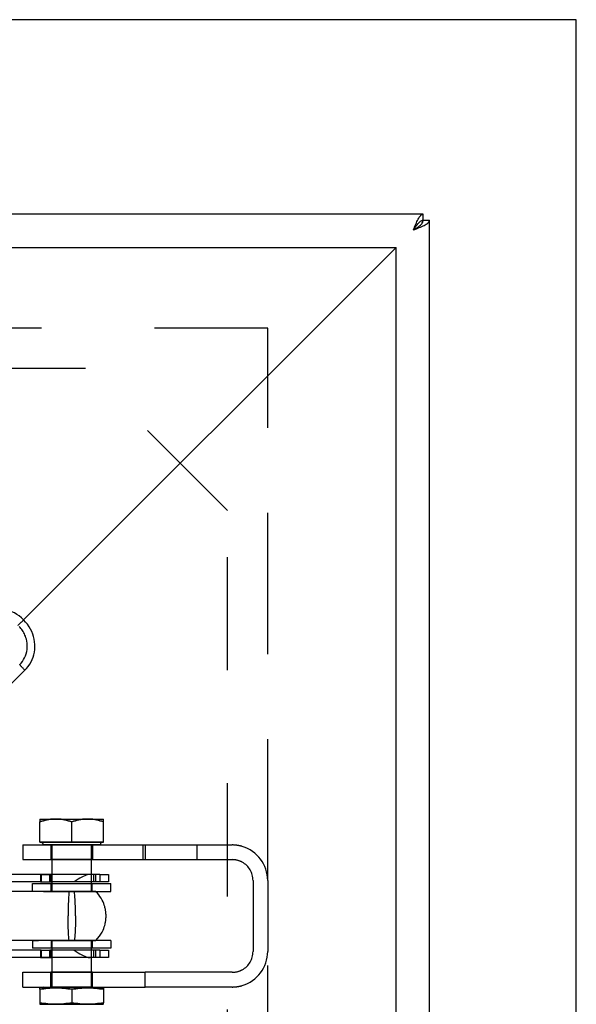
# Model space of a CAD drawing. Header units: millimetres. Extents: x 0 to 4200, y 0 to 2970.
# Tile 9 of 22: x 1583 to 1697, y 1240 to 1441. Entities that reach past the tile are written whole.
import ezdxf

# ---------------------------------------------------------------- set-up
doc = ezdxf.new("R2010")
doc.units = ezdxf.units.MM
doc.header["$LTSCALE"] = 231
doc.linetypes.add('HIDDEN', pattern=[0.2, 0.1, -0.1])
doc.layers.get('0').update_dxf_attribs({"linetype": 'CONTINUOUS'})
doc.layers.add('DEFAULT_2', color=8, linetype='HIDDEN')

msp = doc.modelspace()

# ---------------------------------------------------------------- linework, layer by layer
at = {"color": 7, "linetype": 'CONTINUOUS'}
for p, q in [((1696.72, 1440.7), (770.72, 1440.7)), ((1696.72, 514.7), (1696.72, 1440.7)), ((1665.47, 1401), (821.37, 1401)), ((1665.47, 1399.75), (1665.47, 1401)), ((1665.47, 1399.75), (1666.72, 1399.75)), ((1666.72, 555.65), (1666.72, 1399.75)), ((826.93, 1394.2), (1659.92, 1394.2)), ((1583.88, 1318.16), (1659.92, 1394.2)), ((1659.92, 561.21), (1659.92, 1394.2))]:
    msp.add_line(p, q, dxfattribs=at)
at = {"color": 9, "linetype": 'CONTINUOUS'}
msp.add_line((1347.37, 1071.09), (1584.15, 1307.87), dxfattribs=at)
at = {"color": 7, "linetype": 'CONTINUOUS'}
for points in [[(1663.49, 1397.77), (1663.61, 1398.07), (1663.72, 1398.37), (1663.84, 1398.66), (1663.96, 1398.94), (1664.07, 1399.21), (1664.19, 1399.47), (1664.31, 1399.72), (1664.42, 1399.95), (1664.54, 1400.16), (1664.66, 1400.35), (1664.77, 1400.52), (1664.89, 1400.66), (1665.01, 1400.78), (1665.12, 1400.88), (1665.24, 1400.95), (1665.35, 1400.99), (1665.47, 1401)], [(1663.49, 1397.77), (1663.71, 1397.91), (1663.93, 1398.05), (1664.14, 1398.2), (1664.35, 1398.34), (1664.54, 1398.48), (1664.73, 1398.62), (1664.89, 1398.76), (1665.04, 1398.9), (1665.17, 1399.05), (1665.27, 1399.19), (1665.36, 1399.33), (1665.42, 1399.47), (1665.46, 1399.61), (1665.47, 1399.75)], [(1663.49, 1397.77), (1663.63, 1397.99), (1663.77, 1398.21), (1663.91, 1398.43), (1664.06, 1398.63), (1664.2, 1398.83), (1664.34, 1399.01), (1664.48, 1399.17), (1664.62, 1399.32), (1664.76, 1399.45), (1664.91, 1399.56), (1665.05, 1399.64), (1665.19, 1399.7), (1665.33, 1399.74), (1665.47, 1399.75)], [(1663.49, 1397.77), (1663.79, 1397.89), (1664.08, 1398), (1664.37, 1398.12), (1664.66, 1398.24), (1664.93, 1398.35), (1665.19, 1398.47), (1665.44, 1398.59), (1665.67, 1398.7), (1665.88, 1398.82), (1666.07, 1398.94), (1666.24, 1399.05), (1666.38, 1399.17), (1666.5, 1399.29), (1666.6, 1399.4), (1666.67, 1399.52), (1666.71, 1399.64), (1666.72, 1399.75)], [(1665.41, 1399.75), (1664.95, 1399.55), (1664.84, 1399.51)], [(1665.23, 1399.12), (1665.27, 1399.23), (1665.47, 1399.7)], [(1582.76, 1317.04), (1582.8, 1317.08), (1582.85, 1317.13), (1582.92, 1317.2), (1583, 1317.28), (1583.08, 1317.36), (1583.18, 1317.46), (1583.28, 1317.56), (1583.39, 1317.67), (1583.51, 1317.79), (1583.63, 1317.91), (1583.75, 1318.03), (1583.88, 1318.16)]]:
    msp.add_lwpolyline(points, dxfattribs=at)
at = {"color": 9, "linetype": 'CONTINUOUS'}
for points in [[(1583.88, 1318.16), (1583.44, 1318.57), (1582.97, 1318.96), (1582.49, 1319.29), (1582, 1319.58), (1581.5, 1319.83), (1580.98, 1320.04), (1580.46, 1320.21), (1579.94, 1320.34), (1579.4, 1320.42), (1578.87, 1320.47), (1578.34, 1320.47), (1577.8, 1320.44), (1577.28, 1320.36), (1576.76, 1320.25), (1576.25, 1320.1), (1575.76, 1319.91), (1575.28, 1319.68), (1574.82, 1319.41), (1574.38, 1319.12), (1573.97, 1318.79), (1573.59, 1318.44)], [(1583.09, 1309.02), (1583.39, 1309.34), (1583.65, 1309.68), (1583.89, 1310.05), (1584.1, 1310.43), (1584.28, 1310.83), (1584.42, 1311.24), (1584.53, 1311.67), (1584.61, 1312.1), (1584.65, 1312.53), (1584.65, 1312.97), (1584.62, 1313.41), (1584.55, 1313.83), (1584.47, 1314.2), (1584.37, 1314.52), (1584.27, 1314.81), (1584.16, 1315.07), (1584.04, 1315.31), (1583.92, 1315.54), (1583.79, 1315.76), (1583.65, 1315.98), (1583.5, 1316.19), (1583.33, 1316.41), (1583.16, 1316.62), (1582.96, 1316.83)], [(1584.15, 1307.87), (1584.51, 1308.26), (1584.84, 1308.67), (1585.13, 1309.1), (1585.4, 1309.56), (1585.62, 1310.04), (1585.82, 1310.53), (1585.97, 1311.04), (1586.08, 1311.56), (1586.16, 1312.08), (1586.19, 1312.62), (1586.19, 1313.15), (1586.14, 1313.68), (1586.06, 1314.22), (1585.93, 1314.74), (1585.76, 1315.26), (1585.55, 1315.78), (1585.3, 1316.28), (1585.01, 1316.77), (1584.67, 1317.25), (1584.3, 1317.72), (1583.88, 1318.16)], [(1584.15, 1307.87), (1584.02, 1308), (1583.89, 1308.14), (1583.77, 1308.27), (1583.65, 1308.39), (1583.54, 1308.51), (1583.44, 1308.62), (1583.34, 1308.72), (1583.26, 1308.81), (1583.19, 1308.89), (1583.14, 1308.96), (1583.09, 1309.02)]]:
    msp.add_lwpolyline(points, dxfattribs=at)
at = {"layer": 'DEFAULT_2', "color": 8, "linetype": 'HIDDEN'}
for p, q in [((1633.72, 1377.7), (833.72, 1377.7)), ((1633.72, 1377.7), (1248.72, 1377.7)), ((1633.72, 577.7), (1633.72, 1377.7)), ((1633.72, 1264.95), (1633.72, 1377.7)), ((1596.53, 1369.49), (870.91, 1369.49)), ((1625.51, 1340.51), (1596.53, 1369.49)), ((1625.51, 614.89), (1625.51, 1340.51)), ((1587.22, 1277.5), (1587.22, 1276.92)), ((1587.22, 1277.5), (1590.47, 1277.5)), ((1587.22, 1272.8), (1587.22, 1276.92)), ((1590.47, 1277.5), (1596.97, 1277.5)), ((1593.72, 1272.8), (1593.72, 1276.92)), ((1593.72, 1272.8), (1593.72, 1276.92)), ((1596.97, 1277.5), (1600.22, 1277.5)), ((1600.22, 1276.92), (1600.22, 1277.5)), ((1600.22, 1272.8), (1600.22, 1276.92)), ((1587.22, 1272.8), (1593.72, 1272.8)), ((1587.31, 1272.8), (1588.17, 1272.8)), ((1593.72, 1272.8), (1588.17, 1272.8)), ((1600.14, 1272.8), (1593.72, 1272.8)), ((1593.72, 1272.8), (1600.22, 1272.8)), ((1583.72, 1272.2), (1587.91, 1272.2)), ((1583.72, 1272.2), (1583.72, 1269.2)), ((1588.69, 1272.2), (1587.91, 1272.2)), ((1587.91, 1272.2), (1589.47, 1272.2)), ((1599.54, 1272.2), (1588.69, 1272.2)), ((1589.47, 1272.2), (1597.97, 1272.2)), ((1589.47, 1272.2), (1589.72, 1272.2)), ((1589.47, 1272.2), (1589.47, 1269.2)), ((1593.72, 1272.2), (1589.72, 1272.2)), ((1589.72, 1269.2), (1589.72, 1272.2)), ((1589.72, 1272.2), (1597.72, 1272.2)), ((1597.72, 1272.2), (1593.72, 1272.2)), ((1597.72, 1269.2), (1597.72, 1272.2)), ((1597.72, 1272.2), (1597.97, 1272.2)), ((1597.97, 1272.2), (1599.54, 1272.2)), ((1597.97, 1272.2), (1597.97, 1269.2)), ((1599.54, 1272.2), (1608.22, 1272.2)), ((1608.22, 1272.2), (1608.72, 1272.2)), ((1608.22, 1272.2), (1608.22, 1269.2)), ((1608.72, 1272.2), (1608.72, 1269.2)), ((1608.72, 1272.2), (1611.93, 1272.2)), ((1608.72, 1272.2), (1608.72, 1269.2)), ((1611.93, 1272.2), (1614.02, 1272.2)), ((1614.02, 1272.2), (1626.47, 1272.2)), ((1619.22, 1272.2), (1619.22, 1269.2)), ((1583.72, 1269.2), (1589.47, 1269.2)), ((1589.47, 1269.2), (1597.97, 1269.2)), ((1589.72, 1269.2), (1589.47, 1269.2)), ((1589.72, 1266.2), (1589.72, 1269.2)), ((1597.72, 1269.2), (1589.72, 1269.2)), ((1597.72, 1266.2), (1597.72, 1269.2)), ((1597.97, 1269.2), (1597.72, 1269.2)), ((1597.97, 1269.2), (1608.22, 1269.2)), ((1608.22, 1269.2), (1608.72, 1269.2)), ((1608.72, 1269.2), (1611.93, 1269.2)), ((1611.93, 1269.2), (1614.02, 1269.2)), ((1614.02, 1269.2), (1626.47, 1269.2)), ((1587.31, 1266.2), (1570.93, 1266.2)), ((1587.31, 1266.2), (1570.93, 1266.2)), ((1587.31, 1264.7), (1579.31, 1264.7)), ((1587.31, 1266.2), (1587.31, 1264.7)), ((1587.47, 1266.2), (1587.31, 1266.2)), ((1587.35, 1266.2), (1587.31, 1266.2)), ((1587.31, 1266.2), (1587.39, 1266.2)), ((1587.31, 1264.7), (1587.39, 1264.7)), ((1587.35, 1264.7), (1587.31, 1264.7)), ((1587.47, 1266.2), (1587.35, 1266.2)), ((1587.47, 1264.7), (1587.35, 1264.7)), ((1587.39, 1266.2), (1587.47, 1266.2)), ((1587.39, 1264.7), (1587.47, 1264.7)), ((1587.47, 1266.2), (1587.47, 1264.7)), ((1589.22, 1266.2), (1587.47, 1266.2)), ((1587.47, 1266.2), (1589.51, 1266.2)), ((1587.47, 1264.7), (1589.51, 1264.7)), ((1589.22, 1264.7), (1589.22, 1266.2)), ((1589.51, 1266.2), (1589.22, 1266.2)), ((1589.43, 1266.2), (1589.22, 1266.2)), ((1589.43, 1264.7), (1589.22, 1264.7)), ((1589.55, 1266.2), (1589.43, 1266.2)), ((1589.55, 1264.7), (1589.43, 1264.7)), ((1589.72, 1266.2), (1589.51, 1266.2)), ((1599.45, 1266.2), (1589.51, 1266.2)), ((1589.51, 1264.7), (1589.51, 1266.2)), ((1599.45, 1264.7), (1589.51, 1264.7)), ((1589.72, 1266.2), (1589.55, 1266.2)), ((1589.72, 1264.7), (1589.55, 1264.7)), ((1589.72, 1264.7), (1589.72, 1266.2)), ((1593.23, 1266.2), (1589.72, 1266.2)), ((1593.23, 1266.2), (1589.72, 1266.2)), ((1589.72, 1264.3), (1589.72, 1264.7)), ((1593.23, 1264.7), (1589.72, 1264.7)), ((1597.42, 1266.2), (1593.23, 1266.2)), ((1597.48, 1266.2), (1593.23, 1266.2)), ((1597.72, 1264.7), (1593.23, 1264.7)), ((1597.48, 1266.2), (1597.42, 1266.2)), ((1597.72, 1266.2), (1597.48, 1266.2)), ((1597.72, 1264.7), (1597.72, 1266.2)), ((1598.22, 1266.2), (1597.72, 1266.2)), ((1597.72, 1264.3), (1597.72, 1264.7)), ((1598.22, 1264.7), (1597.72, 1264.7)), ((1598.22, 1264.7), (1598.22, 1266.2)), ((1598.61, 1264.7), (1598.61, 1266.2)), ((1599.45, 1266.2), (1601.24, 1266.2)), ((1599.45, 1266.2), (1599.45, 1264.7)), ((1601.24, 1264.7), (1599.45, 1264.7)), ((1601.22, 1266.2), (1601.22, 1264.7)), ((1601.24, 1266.2), (1601.24, 1264.7)), ((1630.72, 1264.95), (1630.72, 1250.45)), ((1633.72, 1264.95), (1633.72, 1250.45)), ((1587.97, 1262.7), (1579.84, 1262.7)), ((1585.72, 1264.3), (1589.52, 1264.3)), ((1585.72, 1262.7), (1585.72, 1264.3)), ((1586.9, 1262.7), (1585.72, 1262.7)), ((1593.19, 1262.7), (1586.9, 1262.7)), ((1587.97, 1262.7), (1593.72, 1262.7)), ((1589.52, 1262.7), (1589.52, 1264.3)), ((1589.52, 1264.3), (1589.72, 1264.3)), ((1589.52, 1264.3), (1593.72, 1264.3)), ((1589.52, 1262.7), (1593.72, 1262.7)), ((1589.72, 1262.7), (1589.72, 1264.3)), ((1589.72, 1264.3), (1593.72, 1264.3)), ((1593.72, 1262.7), (1589.72, 1262.7)), ((1598.62, 1262.7), (1593.19, 1262.7)), ((1593.72, 1264.3), (1597.72, 1264.3)), ((1593.72, 1264.3), (1597.92, 1264.3)), ((1597.72, 1262.7), (1593.72, 1262.7)), ((1593.72, 1262.7), (1597.92, 1262.7)), ((1593.72, 1262.7), (1594.26, 1262.7)), ((1594.26, 1262.7), (1594.29, 1262.7)), ((1594.29, 1262.7), (1597.72, 1262.7)), ((1597.72, 1262.7), (1597.72, 1264.3)), ((1597.72, 1264.3), (1597.92, 1264.3)), ((1597.72, 1262.7), (1598.62, 1262.7)), ((1597.92, 1262.7), (1597.92, 1264.3)), ((1597.92, 1264.3), (1601.72, 1264.3)), ((1598.62, 1262.7), (1601.72, 1262.7)), ((1601.72, 1262.7), (1601.72, 1264.3)), ((1587.97, 1252.7), (1579.84, 1252.7)), ((1585.72, 1252.7), (1586.9, 1252.7)), ((1585.72, 1252.7), (1585.72, 1251.1)), ((1593.19, 1252.7), (1586.9, 1252.7)), ((1593.72, 1252.7), (1587.97, 1252.7)), ((1589.52, 1252.7), (1589.52, 1251.1)), ((1593.72, 1252.7), (1589.52, 1252.7)), ((1589.72, 1252.7), (1593.72, 1252.7)), ((1589.72, 1251.1), (1589.72, 1252.7)), ((1593.19, 1252.7), (1598.62, 1252.7)), ((1597.92, 1252.7), (1593.72, 1252.7)), ((1593.72, 1252.7), (1597.72, 1252.7)), ((1594.26, 1252.7), (1593.72, 1252.7)), ((1594.29, 1252.7), (1594.26, 1252.7)), ((1597.72, 1252.7), (1594.29, 1252.7)), ((1597.72, 1251.1), (1597.72, 1252.7)), ((1598.62, 1252.7), (1597.72, 1252.7)), ((1597.92, 1252.7), (1597.92, 1251.1)), ((1601.72, 1252.7), (1598.62, 1252.7)), ((1601.72, 1252.7), (1601.72, 1251.1)), ((1587.31, 1250.7), (1579.31, 1250.7)), ((1589.52, 1251.1), (1585.72, 1251.1)), ((1587.31, 1250.7), (1587.31, 1249.2)), ((1587.35, 1250.7), (1587.31, 1250.7)), ((1587.31, 1250.7), (1587.39, 1250.7)), ((1587.47, 1250.7), (1587.35, 1250.7)), ((1587.39, 1250.7), (1587.47, 1250.7)), ((1587.47, 1250.7), (1587.47, 1249.2)), ((1587.47, 1250.7), (1589.51, 1250.7)), ((1589.22, 1249.2), (1589.22, 1250.7)), ((1589.43, 1250.7), (1589.22, 1250.7)), ((1589.55, 1250.7), (1589.43, 1250.7)), ((1599.45, 1250.7), (1589.51, 1250.7)), ((1589.51, 1249.2), (1589.51, 1250.7)), ((1589.72, 1251.1), (1589.52, 1251.1)), ((1593.72, 1251.1), (1589.52, 1251.1)), ((1589.72, 1250.7), (1589.55, 1250.7)), ((1589.72, 1250.7), (1589.72, 1251.1)), ((1593.72, 1251.1), (1589.72, 1251.1)), ((1589.72, 1249.2), (1589.72, 1250.7)), ((1593.23, 1250.7), (1589.72, 1250.7)), ((1597.72, 1250.7), (1593.23, 1250.7)), ((1597.72, 1251.1), (1593.72, 1251.1)), ((1597.92, 1251.1), (1593.72, 1251.1)), ((1597.72, 1250.7), (1597.72, 1251.1)), ((1597.92, 1251.1), (1597.72, 1251.1)), ((1597.72, 1249.2), (1597.72, 1250.7)), ((1598.22, 1250.7), (1597.72, 1250.7)), ((1601.72, 1251.1), (1597.92, 1251.1)), ((1598.22, 1249.2), (1598.22, 1250.7)), ((1598.61, 1249.2), (1598.61, 1250.7)), ((1599.45, 1250.7), (1601.24, 1250.7)), ((1599.45, 1250.7), (1599.45, 1249.2)), ((1601.22, 1250.7), (1601.22, 1249.2)), ((1601.24, 1250.7), (1601.24, 1249.2)), ((1587.31, 1249.2), (1570.93, 1249.2)), ((1587.31, 1249.2), (1570.93, 1249.2)), ((1587.31, 1249.2), (1587.39, 1249.2)), ((1587.35, 1249.2), (1587.31, 1249.2)), ((1587.47, 1249.2), (1587.31, 1249.2)), ((1587.47, 1249.2), (1587.35, 1249.2)), ((1587.39, 1249.2), (1587.47, 1249.2)), ((1587.47, 1249.2), (1589.51, 1249.2)), ((1589.22, 1249.2), (1587.47, 1249.2)), ((1589.43, 1249.2), (1589.22, 1249.2)), ((1589.51, 1249.2), (1589.22, 1249.2)), ((1589.55, 1249.2), (1589.43, 1249.2)), ((1599.45, 1249.2), (1589.51, 1249.2)), ((1589.72, 1249.2), (1589.51, 1249.2)), ((1589.72, 1249.2), (1589.55, 1249.2)), ((1589.72, 1246.2), (1589.72, 1249.2)), ((1593.23, 1249.2), (1589.72, 1249.2)), ((1593.23, 1249.2), (1589.72, 1249.2)), ((1597.42, 1249.2), (1593.23, 1249.2)), ((1597.48, 1249.2), (1593.23, 1249.2)), ((1597.48, 1249.2), (1597.42, 1249.2)), ((1597.72, 1249.2), (1597.48, 1249.2)), ((1597.72, 1246.2), (1597.72, 1249.2)), ((1598.22, 1249.2), (1597.72, 1249.2)), ((1601.24, 1249.2), (1599.45, 1249.2)), ((1583.72, 1246.2), (1589.47, 1246.2)), ((1583.72, 1243.2), (1583.72, 1246.2)), ((1589.47, 1246.2), (1597.97, 1246.2)), ((1589.72, 1246.2), (1589.47, 1246.2)), ((1589.47, 1243.2), (1589.47, 1246.2)), ((1589.72, 1243.2), (1589.72, 1246.2)), ((1597.72, 1246.2), (1589.72, 1246.2)), ((1597.72, 1243.2), (1597.72, 1246.2)), ((1597.97, 1246.2), (1597.72, 1246.2)), ((1597.97, 1246.2), (1608.72, 1246.2)), ((1597.97, 1243.2), (1597.97, 1246.2)), ((1608.72, 1243.2), (1608.72, 1246.2)), ((1611.93, 1246.2), (1608.72, 1246.2)), ((1608.72, 1243.2), (1608.72, 1246.2)), ((1614.02, 1246.2), (1611.93, 1246.2)), ((1626.47, 1246.2), (1614.02, 1246.2)), ((1583.72, 1243.2), (1587.92, 1243.2)), ((1587.92, 1243.2), (1587.22, 1243.01)), ((1587.22, 1242.75), (1587.22, 1243.01)), ((1587.22, 1242.75), (1587.22, 1239.96)), ((1587.92, 1243.2), (1593.72, 1243.2)), ((1587.92, 1243.2), (1589.47, 1243.2)), ((1589.47, 1243.2), (1597.97, 1243.2)), ((1589.47, 1243.2), (1589.72, 1243.2)), ((1593.72, 1243.2), (1589.72, 1243.2)), ((1589.72, 1243.2), (1590.71, 1243.2)), ((1590.71, 1243.2), (1596.74, 1243.2)), ((1597.72, 1243.2), (1593.72, 1243.2)), ((1593.72, 1243.2), (1599.52, 1243.2)), ((1593.72, 1242.75), (1593.72, 1239.96)), ((1593.72, 1242.75), (1593.72, 1239.96)), ((1596.74, 1243.2), (1597.72, 1243.2)), ((1597.72, 1243.2), (1597.97, 1243.2)), ((1597.97, 1243.2), (1599.52, 1243.2)), ((1599.52, 1243.2), (1600.22, 1243.01)), ((1599.52, 1243.2), (1608.72, 1243.2)), ((1600.22, 1243.01), (1600.22, 1242.75)), ((1600.22, 1242.75), (1600.22, 1239.96)), ((1611.93, 1243.2), (1608.72, 1243.2)), ((1614.02, 1243.2), (1611.93, 1243.2)), ((1626.47, 1243.2), (1614.02, 1243.2)), ((1587.22, 1239.96), (1587.22, 1239.69)), ((1587.22, 1239.69), (1587.31, 1239.67)), ((1600.22, 1239.69), (1600.14, 1239.67)), ((1600.22, 1239.69), (1600.22, 1239.96))]:
    msp.add_line(p, q, dxfattribs=at)
for points in [[(1590.47, 1277.5), (1590.11, 1277.49), (1589.76, 1277.47), (1589.4, 1277.44), (1589.05, 1277.38), (1588.69, 1277.32), (1588.33, 1277.24), (1587.97, 1277.15), (1587.6, 1277.04), (1587.22, 1276.92)], [(1587.22, 1276.92), (1587.6, 1277.04), (1587.97, 1277.15), (1588.33, 1277.24), (1588.69, 1277.32), (1589.05, 1277.38), (1589.4, 1277.44), (1589.76, 1277.47), (1590.11, 1277.49), (1590.47, 1277.5)], [(1593.72, 1276.92), (1593.34, 1277.04), (1592.97, 1277.15), (1592.61, 1277.24), (1592.25, 1277.32), (1591.9, 1277.38), (1591.54, 1277.44), (1591.18, 1277.47), (1590.83, 1277.49), (1590.47, 1277.5)], [(1590.47, 1277.5), (1590.83, 1277.49), (1591.18, 1277.47), (1591.54, 1277.44), (1591.9, 1277.38), (1592.25, 1277.32), (1592.61, 1277.24), (1592.97, 1277.15), (1593.34, 1277.04), (1593.72, 1276.92)], [(1596.97, 1277.5), (1596.61, 1277.49), (1596.26, 1277.47), (1595.9, 1277.44), (1595.55, 1277.38), (1595.19, 1277.32), (1594.83, 1277.24), (1594.47, 1277.15), (1594.1, 1277.04), (1593.72, 1276.92)], [(1593.72, 1276.92), (1594.1, 1277.04), (1594.47, 1277.15), (1594.83, 1277.24), (1595.19, 1277.32), (1595.55, 1277.38), (1595.9, 1277.44), (1596.26, 1277.47), (1596.61, 1277.49), (1596.97, 1277.5)], [(1600.22, 1276.92), (1599.84, 1277.04), (1599.47, 1277.15), (1599.11, 1277.24), (1598.75, 1277.32), (1598.4, 1277.38), (1598.04, 1277.44), (1597.68, 1277.47), (1597.33, 1277.49), (1596.97, 1277.5)], [(1596.97, 1277.5), (1597.33, 1277.49), (1597.68, 1277.47), (1598.04, 1277.44), (1598.4, 1277.38), (1598.75, 1277.32), (1599.11, 1277.24), (1599.47, 1277.15), (1599.84, 1277.04), (1600.22, 1276.92)], [(1587.31, 1272.8), (1587.31, 1272.8), (1587.32, 1272.8), (1587.36, 1272.8), (1587.44, 1272.8), (1587.56, 1272.8), (1587.7, 1272.8), (1587.88, 1272.8), (1588.09, 1272.8), (1588.33, 1272.8), (1588.6, 1272.8), (1588.89, 1272.8), (1589.21, 1272.8), (1589.56, 1272.8), (1589.93, 1272.8), (1590.31, 1272.8), (1590.72, 1272.8), (1591.14, 1272.8), (1591.58, 1272.8), (1592.02, 1272.8), (1592.48, 1272.8), (1592.94, 1272.8), (1593.41, 1272.8), (1593.88, 1272.8), (1594.35, 1272.8), (1594.81, 1272.8), (1595.27, 1272.8), (1595.72, 1272.8), (1596.16, 1272.8), (1596.58, 1272.8), (1597, 1272.8), (1597.39, 1272.8), (1597.76, 1272.8), (1598.12, 1272.8), (1598.45, 1272.8), (1598.75, 1272.8), (1599.03, 1272.8), (1599.28, 1272.8)], [(1588.17, 1272.8), (1587.95, 1272.8), (1587.76, 1272.8), (1587.6, 1272.8), (1587.48, 1272.8), (1587.39, 1272.8), (1587.33, 1272.8), (1587.31, 1272.8)], [(1600.13, 1272.8), (1600.14, 1272.8), (1600.12, 1272.8), (1600.08, 1272.8), (1600, 1272.8), (1599.89, 1272.8), (1599.74, 1272.8), (1599.56, 1272.8), (1599.35, 1272.8), (1599.11, 1272.8), (1598.85, 1272.8), (1598.55, 1272.8), (1598.23, 1272.8), (1597.88, 1272.8), (1597.52, 1272.8), (1597.13, 1272.8), (1596.72, 1272.8), (1596.3, 1272.8), (1595.87, 1272.8), (1595.42, 1272.8), (1594.96, 1272.8), (1594.5, 1272.8), (1594.03, 1272.8), (1593.56, 1272.8), (1593.1, 1272.8), (1592.63, 1272.8), (1592.17, 1272.8), (1591.72, 1272.8), (1591.28, 1272.8), (1590.86, 1272.8), (1590.45, 1272.8), (1590.05, 1272.8), (1589.68, 1272.8), (1589.33, 1272.8), (1589, 1272.8), (1588.69, 1272.8), (1588.41, 1272.8), (1588.17, 1272.8)], [(1599.28, 1272.8), (1599.5, 1272.8), (1599.68, 1272.8), (1599.84, 1272.8), (1599.97, 1272.8), (1600.06, 1272.8), (1600.11, 1272.8), (1600.13, 1272.8)], [(1597.48, 1266.2), (1597.3, 1266.19), (1597.1, 1266.16), (1596.88, 1266.1), (1596.64, 1266.03), (1596.37, 1265.92), (1596.07, 1265.79), (1595.75, 1265.63), (1595.4, 1265.44), (1595.02, 1265.22), (1594.61, 1264.98), (1594.18, 1264.7)], [(1593.19, 1262.7), (1593.15, 1262.34), (1593.11, 1261.94), (1593.08, 1261.53), (1593.05, 1261.1), (1593.03, 1260.65), (1593.01, 1260.18), (1592.99, 1259.7), (1592.98, 1259.21), (1592.97, 1258.71), (1592.96, 1258.21), (1592.96, 1257.7)], [(1594.48, 1257.7), (1594.48, 1258.21), (1594.48, 1258.71), (1594.47, 1259.21), (1594.45, 1259.7), (1594.43, 1260.18), (1594.41, 1260.65), (1594.39, 1261.1), (1594.36, 1261.53), (1594.33, 1261.94), (1594.29, 1262.34), (1594.26, 1262.7)], [(1600.72, 1257.7), (1600.72, 1257.8), (1600.72, 1257.89), (1600.72, 1257.99), (1600.71, 1258.08), (1600.7, 1258.18), (1600.7, 1258.28), (1600.69, 1258.39), (1600.68, 1258.5), (1600.66, 1258.62), (1600.64, 1258.75), (1600.62, 1258.9), (1600.59, 1259.06), (1600.55, 1259.24), (1600.5, 1259.44), (1600.44, 1259.67), (1600.36, 1259.93), (1600.25, 1260.23), (1600.11, 1260.56), (1599.93, 1260.93), (1599.72, 1261.31), (1599.48, 1261.68), (1599.23, 1262.02), (1598.95, 1262.36), (1598.66, 1262.66), (1598.62, 1262.7)], [(1593.19, 1252.7), (1593.15, 1253.07), (1593.11, 1253.46), (1593.08, 1253.87), (1593.05, 1254.31), (1593.03, 1254.76), (1593.01, 1255.23), (1592.99, 1255.71), (1592.98, 1256.2), (1592.97, 1256.69), (1592.96, 1257.2), (1592.96, 1257.7)], [(1594.48, 1257.7), (1594.48, 1257.2), (1594.48, 1256.69), (1594.47, 1256.2), (1594.45, 1255.71), (1594.43, 1255.23), (1594.41, 1254.76), (1594.39, 1254.31), (1594.36, 1253.87), (1594.33, 1253.46), (1594.29, 1253.07), (1594.26, 1252.7)], [(1598.62, 1252.7), (1598.99, 1253.09), (1599.36, 1253.55), (1599.66, 1254), (1599.91, 1254.42), (1600.1, 1254.81), (1600.24, 1255.16), (1600.36, 1255.48), (1600.45, 1255.76), (1600.51, 1256.01), (1600.56, 1256.23), (1600.6, 1256.42), (1600.63, 1256.59), (1600.65, 1256.74), (1600.67, 1256.87), (1600.69, 1256.99), (1600.7, 1257.11), (1600.7, 1257.21), (1600.71, 1257.32), (1600.72, 1257.41), (1600.72, 1257.51), (1600.72, 1257.61), (1600.72, 1257.7)], [(1594.18, 1250.7), (1594.61, 1250.43), (1595.02, 1250.18), (1595.4, 1249.97), (1595.75, 1249.78), (1596.07, 1249.62), (1596.37, 1249.48), (1596.64, 1249.38), (1596.88, 1249.3), (1597.1, 1249.25), (1597.3, 1249.21), (1597.48, 1249.2)], [(1587.22, 1242.75), (1587.64, 1242.81), (1588.05, 1242.86), (1588.45, 1242.91), (1588.86, 1242.94), (1589.26, 1242.98), (1589.66, 1243), (1590.07, 1243.01), (1590.47, 1243.01), (1590.88, 1243.01), (1591.28, 1243), (1591.68, 1242.98), (1592.08, 1242.94), (1592.49, 1242.91), (1592.89, 1242.86), (1593.3, 1242.81), (1593.72, 1242.75)], [(1593.72, 1242.75), (1593.3, 1242.81), (1592.89, 1242.86), (1592.49, 1242.91), (1592.08, 1242.94), (1591.68, 1242.98), (1591.28, 1243), (1590.88, 1243.01), (1590.47, 1243.01), (1590.07, 1243.01), (1589.66, 1243), (1589.26, 1242.98), (1588.86, 1242.94), (1588.45, 1242.91), (1588.05, 1242.86), (1587.64, 1242.81), (1587.22, 1242.75)], [(1593.72, 1242.75), (1594.14, 1242.81), (1594.55, 1242.86), (1594.95, 1242.91), (1595.36, 1242.94), (1595.76, 1242.98), (1596.16, 1243), (1596.57, 1243.01), (1596.97, 1243.01), (1597.38, 1243.01), (1597.78, 1243), (1598.18, 1242.98), (1598.58, 1242.94), (1598.99, 1242.91), (1599.39, 1242.86), (1599.8, 1242.81), (1600.22, 1242.75)], [(1600.22, 1242.75), (1599.8, 1242.81), (1599.39, 1242.86), (1598.99, 1242.91), (1598.58, 1242.94), (1598.18, 1242.98), (1597.78, 1243), (1597.38, 1243.01), (1596.97, 1243.01), (1596.57, 1243.01), (1596.16, 1243), (1595.76, 1242.98), (1595.36, 1242.94), (1594.95, 1242.91), (1594.55, 1242.86), (1594.14, 1242.81), (1593.72, 1242.75)], [(1587.22, 1239.96), (1587.64, 1239.9), (1588.05, 1239.84), (1588.45, 1239.8), (1588.86, 1239.76), (1589.26, 1239.73), (1589.66, 1239.71), (1590.07, 1239.69), (1590.47, 1239.69), (1590.88, 1239.69), (1591.28, 1239.71), (1591.68, 1239.73), (1592.08, 1239.76), (1592.49, 1239.8), (1592.89, 1239.84), (1593.3, 1239.9), (1593.72, 1239.96)], [(1593.72, 1239.96), (1593.3, 1239.9), (1592.89, 1239.84), (1592.49, 1239.8), (1592.08, 1239.76), (1591.68, 1239.73), (1591.28, 1239.71), (1590.88, 1239.69), (1590.47, 1239.69), (1590.07, 1239.69), (1589.66, 1239.71), (1589.26, 1239.73), (1588.86, 1239.76), (1588.45, 1239.8), (1588.05, 1239.84), (1587.64, 1239.9), (1587.22, 1239.96)], [(1593.72, 1239.67), (1593.24, 1239.67), (1592.76, 1239.67), (1592.29, 1239.67), (1591.83, 1239.67), (1591.38, 1239.67), (1590.94, 1239.67), (1590.51, 1239.67), (1590.11, 1239.67), (1589.72, 1239.67), (1589.36, 1239.67), (1589.02, 1239.67), (1588.71, 1239.67), (1588.42, 1239.67), (1588.16, 1239.67), (1587.94, 1239.67), (1587.75, 1239.67), (1587.59, 1239.67), (1587.47, 1239.67), (1587.38, 1239.67), (1587.32, 1239.67), (1587.31, 1239.67)], [(1587.31, 1239.67), (1587.32, 1239.67), (1587.38, 1239.67), (1587.47, 1239.67), (1587.59, 1239.67), (1587.75, 1239.67), (1587.94, 1239.67), (1588.16, 1239.67), (1588.42, 1239.67), (1588.71, 1239.67), (1589.02, 1239.67), (1589.36, 1239.67), (1589.72, 1239.67), (1590.11, 1239.67), (1590.51, 1239.67), (1590.94, 1239.67), (1591.38, 1239.67), (1591.83, 1239.67), (1592.29, 1239.67), (1592.76, 1239.67), (1593.24, 1239.67), (1593.72, 1239.67)], [(1593.72, 1239.96), (1594.14, 1239.9), (1594.55, 1239.84), (1594.95, 1239.8), (1595.36, 1239.76), (1595.76, 1239.73), (1596.16, 1239.71), (1596.57, 1239.69), (1596.97, 1239.69), (1597.38, 1239.69), (1597.78, 1239.71), (1598.18, 1239.73), (1598.58, 1239.76), (1598.99, 1239.8), (1599.39, 1239.84), (1599.8, 1239.9), (1600.22, 1239.96)], [(1600.22, 1239.96), (1599.8, 1239.9), (1599.39, 1239.84), (1598.99, 1239.8), (1598.58, 1239.76), (1598.18, 1239.73), (1597.78, 1239.71), (1597.38, 1239.69), (1596.97, 1239.69), (1596.57, 1239.69), (1596.16, 1239.71), (1595.76, 1239.73), (1595.36, 1239.76), (1594.95, 1239.8), (1594.55, 1239.84), (1594.14, 1239.9), (1593.72, 1239.96)], [(1600.14, 1239.67), (1600.12, 1239.67), (1600.07, 1239.67), (1599.98, 1239.67), (1599.85, 1239.67), (1599.69, 1239.67), (1599.5, 1239.67), (1599.28, 1239.67), (1599.02, 1239.67), (1598.74, 1239.67), (1598.42, 1239.67), (1598.09, 1239.67), (1597.72, 1239.67), (1597.34, 1239.67), (1596.93, 1239.67), (1596.5, 1239.67), (1596.07, 1239.67), (1595.61, 1239.67), (1595.15, 1239.67), (1594.68, 1239.67), (1594.2, 1239.67), (1593.72, 1239.67)], [(1593.72, 1239.67), (1594.2, 1239.67), (1594.68, 1239.67), (1595.15, 1239.67), (1595.61, 1239.67), (1596.07, 1239.67), (1596.5, 1239.67), (1596.93, 1239.67), (1597.34, 1239.67), (1597.72, 1239.67), (1598.09, 1239.67), (1598.42, 1239.67), (1598.74, 1239.67), (1599.02, 1239.67), (1599.28, 1239.67), (1599.5, 1239.67), (1599.69, 1239.67), (1599.85, 1239.67), (1599.98, 1239.67), (1600.07, 1239.67), (1600.12, 1239.67), (1600.14, 1239.67)]]:
    msp.add_lwpolyline(points, dxfattribs=at)
for centre, radius, start, end in [((1587.31, 1272.2), 0.6, 0, 90), ((1600.14, 1272.2), 0.6, 90, 180), ((1626.47, 1264.95), 7.25, 76.8426, 90), ((1626.47, 1264.95), 7.25, 74.2437, 76.8426), ((1626.47, 1264.95), 7.25, 73.5684, 74.2437), ((1626.47, 1264.95), 7.25, 0, 73.5684), ((1626.47, 1264.95), 4.25, 67.1442, 90), ((1626.47, 1264.95), 4.25, 62.4081, 67.1442), ((1626.47, 1264.95), 4.25, 61.1518, 62.4081), ((1626.47, 1264.95), 4.25, 0, 61.1518), ((1626.47, 1250.45), 7.25, 286.4316, 360), ((1626.47, 1250.45), 4.25, 298.8482, 360), ((1626.47, 1250.45), 4.25, 270, 292.8558), ((1626.47, 1250.45), 4.25, 292.8558, 297.5919), ((1626.47, 1250.45), 4.25, 297.5919, 298.8482), ((1626.47, 1250.45), 7.25, 270, 283.1574), ((1626.47, 1250.45), 7.25, 283.1574, 285.7563), ((1626.47, 1250.45), 7.25, 285.7563, 286.4316)]:
    msp.add_arc(centre, radius, start, end, dxfattribs=at)

doc.saveas('drawing.dxf')
